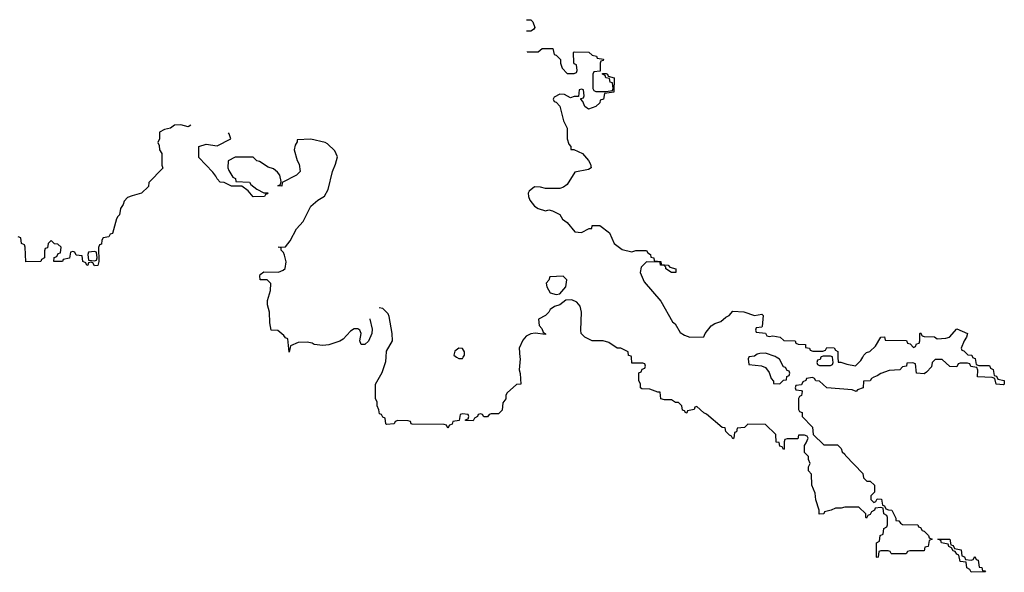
# Model space of a CAD drawing. Header units: inches. Extents: x 2672634 to 2765808, y 830487 to 941952.
# Tile 31 of 31: x 2689376 to 2694834, y 938806 to 941872. Entities that reach past the tile are written whole.
import ezdxf

# ---------------------------------------------------------------- set-up
doc = ezdxf.new("R2010")
doc.units = ezdxf.units.IN
doc.header["$MEASUREMENT"] = 0
for name, color, linetype in [('C6984', 7, 'Continuous'), ('C6993', 7, 'Continuous'), ('C6994', 7, 'Continuous')]:
    doc.layers.add(name, color=color, linetype=linetype)

msp = doc.modelspace()

# ---------------------------------------------------------------- linework, layer by layer
at = {"layer": 'C6984', "color": 6}
msp.add_lwpolyline([(2690000, 940893.7), (2689974.4, 940885.6), (2689954.8, 940865.2), (2689950, 940846), (2689935.3, 940824.7), (2689930, 940788.7), (2689919.6, 940780.4), (2689913.7, 940766.3), (2689890, 940686), (2689878, 940682), (2689870, 940668), (2689838, 940662), (2689831.6, 940648.4), (2689830, 940626), (2689818, 940622), (2689812.7, 940607.3), (2689814, 940530), (2689810, 940508), (2689790, 940506), (2689782, 940522), (2689770, 940526), (2689758, 940522), (2689754, 940510), (2689748.4, 940508.4), (2689742, 940522), (2689726, 940530), (2689722, 940562), (2689690, 940566), (2689682, 940582), (2689670, 940586), (2689658, 940582), (2689651.6, 940548.4), (2689618, 940542), (2689614, 940530), (2689566, 940530), (2689567.3, 940552.7), (2689582, 940558), (2689590, 940574), (2689602, 940578), (2689606, 940610), (2689587.3, 940627.3), (2689568.4, 940628.4), (2689550, 940646), (2689534, 940630), (2689530, 940606), (2689518, 940602), (2689514, 940590), (2689514, 940550), (2689498, 940542), (2689494, 940530), (2689410, 940528), (2689406, 940610), (2689402, 940622), (2689386, 940630), (2689382, 940662), (2689367.3, 940667.3)], dxfattribs=at)
msp.add_lwpolyline([(2689790, 940586), (2689758, 940582), (2689754, 940570), (2689758, 940538), (2689790, 940534), (2689802, 940538), (2689806, 940550), (2689802, 940582)], close=True, dxfattribs=at)
at = {"layer": 'C6993', "color": 6}
for points in [[(2692149.4, 940000), (2692150.4, 939990), (2692144.7, 939930), (2692150.7, 939909.3), (2692154, 939850), (2692130, 939848), (2692078.8, 939801.2), (2692070.6, 939789.4), (2692070, 939768.7), (2692054.4, 939745.6), (2692050, 939706), (2692030, 939686), (2691990, 939686), (2691978, 939682), (2691970, 939669), (2691948.7, 939668.7), (2691942, 939682), (2691930, 939686), (2691918, 939682), (2691914, 939670), (2691898, 939662), (2691890, 939646), (2691847.3, 939647.3), (2691847.3, 939652.7), (2691862, 939658), (2691866, 939670), (2691862, 939682), (2691830, 939686), (2691818, 939682), (2691812.7, 939647.3), (2691778, 939642), (2691772.7, 939627.3), (2691758, 939622), (2691750, 939606), (2691742, 939622), (2691730, 939626), (2691551.6, 939628.4), (2691546, 939630), (2691542, 939642), (2691530, 939646), (2691472.7, 939647.3), (2691458, 939642), (2691451.1, 939628.9), (2691410, 939626), (2691406, 939630), (2691402, 939662), (2691390, 939666), (2691382, 939682), (2691370, 939686), (2691367.3, 939707.3), (2691358, 939730), (2691358, 939750), (2691349.2, 939770), (2691348.7, 939850), (2691385.2, 939914.8), (2691405.1, 939974.9), (2691407.3, 940000)], [(2691797.6, 940000), (2691810, 939992), (2691830, 939992), (2691835.3, 940000)], [(2694657.3, 940000), (2694658, 939998), (2694672.7, 939992.7), (2694678, 939958), (2694692.7, 939952.7), (2694752.7, 939952.7), (2694758, 939938), (2694771.6, 939931.6), (2694778, 939898), (2694790, 939894), (2694798, 939878), (2694834, 939870), (2694834, 939850), (2694830, 939846), (2694788, 939850), (2694782, 939882), (2694767.3, 939887.3), (2694686, 939890), (2694687.3, 939927.3), (2694682, 939942), (2694648.4, 939948.4), (2694642, 939962), (2694630, 939966), (2694590, 939966), (2694578, 939962), (2694570, 939946), (2694532, 939948), (2694490, 939986), (2694450, 939986), (2694434, 939970), (2694430, 939946), (2694403.6, 939916.4), (2694390, 939908), (2694348, 939910), (2694342, 939962), (2694327.3, 939967.3), (2694294, 939966), (2694291.1, 939948.9), (2694270, 939946), (2694254, 939930), (2694195.2, 939924.8), (2694150.4, 939909.6), (2694130, 939895.3), (2694110.6, 939889.4), (2694098, 939882), (2694090, 939869), (2694054, 939866), (2694051, 939830), (2694021, 939819), (2694012, 939810), (2693990, 939818), (2693850, 939829.3), (2693810, 939866), (2693788.4, 939868.4), (2693782, 939882), (2693770, 939886), (2693738, 939882), (2693734, 939870), (2693718, 939862), (2693710, 939846), (2693678, 939842), (2693674, 939830), (2693678, 939818), (2693710, 939814), (2693714, 939810), (2693710, 939786), (2693698, 939782), (2693694, 939770), (2693694, 939710), (2693698, 939698), (2693712.7, 939692.7), (2693714, 939670), (2693771.6, 939611.6), (2693774, 939570), (2693832.7, 939512.7), (2693910, 939514), (2693930, 939492), (2693935.3, 939475.3), (2693950, 939462), (2693953.2, 939453.2), (2694050, 939354), (2694054, 939330), (2694072, 939312), (2694090, 939311.3), (2694114, 939290), (2694114, 939250), (2694094, 939230), (2694094, 939210), (2694110, 939194), (2694122, 939198), (2694130, 939214), (2694152.7, 939212.7), (2694158, 939178), (2694170, 939174), (2694178, 939158), (2694192, 939152), (2694210, 939151.3), (2694232.7, 939107.3), (2694232.7, 939092.7), (2694250, 939091.3), (2694258, 939078), (2694270, 939071.3), (2694354, 939070), (2694358, 939058), (2694370, 939054), (2694378, 939038), (2694390, 939034), (2694414, 939010), (2694418, 938998), (2694434, 938990), (2694418, 938982), (2694412, 938950), (2694394, 938946), (2694390, 938926), (2694310, 938926), (2694298, 938922), (2694290, 938908.7), (2694209.3, 938909.3), (2694206, 938910), (2694202, 938922), (2694190, 938926), (2694150, 938926), (2694138, 938922), (2694134, 938890), (2694130, 938888), (2694126, 938890), (2694126, 938970), (2694142, 938978), (2694146, 939010), (2694162, 939018), (2694166, 939050), (2694182, 939058), (2694186, 939070), (2694186, 939110), (2694182, 939122), (2694166, 939130), (2694162, 939162), (2694150, 939166), (2694118, 939162), (2694114, 939150), (2694098, 939142), (2694090, 939126), (2694078, 939122), (2694070, 939106), (2694066, 939110), (2694066, 939130), (2694027.3, 939167.3), (2693950, 939168), (2693930, 939162), (2693898, 939162), (2693874, 939150), (2693838, 939142), (2693834, 939130), (2693808, 939128), (2693808, 939150), (2693790, 939208), (2693784.7, 939244.7), (2693768, 939290), (2693766, 939350), (2693748.9, 939368.9), (2693749.1, 939390.9), (2693758, 939410), (2693748, 939432), (2693748, 939448), (2693726, 939470), (2693726, 939510), (2693736.4, 939523.6), (2693746, 939550), (2693742, 939562), (2693727.3, 939567.3), (2693694, 939566), (2693690, 939546), (2693630, 939546), (2693618, 939542), (2693614, 939530), (2693614, 939490), (2693610, 939488), (2693602, 939502), (2693590, 939506), (2693586, 939526), (2693570, 939528), (2693568, 939570), (2693510, 939626), (2693412.7, 939627.3), (2693394, 939610), (2693354, 939606), (2693350, 939586), (2693338, 939582), (2693334, 939550), (2693330, 939546), (2693322, 939562), (2693310, 939566), (2693290, 939588), (2693287.3, 939607.3), (2693270, 939608.7), (2693182.7, 939682.7), (2693168, 939690), (2693130, 939726), (2693118, 939722), (2693114, 939710), (2693078, 939702), (2693074, 939690), (2693068.7, 939688.7), (2693062, 939702), (2693050, 939706), (2693046, 939730), (2693028.4, 939748.4), (2693011.6, 939748.4), (2692990, 939762), (2692950, 939762), (2692930, 939769), (2692926, 939806), (2692914, 939806), (2692870, 939821.2), (2692824.7, 939824.7), (2692818, 939830), (2692818, 939850), (2692809, 939871), (2692808, 939912), (2692822, 939918), (2692827.3, 939932.7), (2692842, 939938), (2692846, 939950), (2692842, 939962), (2692830, 939966), (2692770, 939966), (2692766.6, 940000)], [(2693417.3, 940000), (2693414, 939990), (2693418, 939958), (2693488, 939952), (2693510, 939942), (2693530, 939914), (2693541, 939881), (2693554, 939866), (2693554, 939854), (2693590, 939852), (2693610, 939872), (2693626, 939874), (2693628.4, 939891.6), (2693642, 939898), (2693646, 939910), (2693642, 939922), (2693630, 939926), (2693622, 939942), (2693610, 939946), (2693588.4, 939988.4), (2693568.5, 940000)], [(2693817.3, 940000), (2693812.7, 939987.3), (2693798, 939982), (2693794, 939970), (2693798, 939958), (2693810, 939954), (2693870, 939954), (2693882, 939958), (2693886, 939970), (2693882.2, 940000)], [(2693912, 940000), (2693912.7, 939972.7), (2693927.3, 939972.7), (2693960.7, 939960.7), (2694010, 939952), (2694038.6, 939981.4), (2694049.5, 940000)]]:
    msp.add_lwpolyline(points, dxfattribs=at)
msp.add_lwpolyline([(2694650, 938874), (2694662, 938878), (2694670, 938894), (2694678, 938878), (2694690, 938874), (2694694, 938834), (2694710, 938832), (2694714, 938814), (2694726, 938814), (2694730, 938808), (2694650, 938806), (2694642, 938822), (2694626, 938830), (2694622, 938862), (2694590, 938866), (2694582, 938902), (2694570, 938906), (2694562, 938922), (2694550, 938926), (2694542, 938942), (2694526, 938950), (2694522, 938962), (2694486, 938970), (2694482, 938982), (2694466, 938990), (2694532, 938990), (2694538, 938958), (2694550, 938954), (2694558, 938938), (2694594, 938930), (2694598, 938898), (2694612.7, 938892.7), (2694618, 938878)], close=True, dxfattribs=at)
at = {"layer": 'C6994', "color": 6}
for points in [[(2692185.6, 941871.7), (2692210, 941871.3), (2692219.8, 941859.8), (2692231, 941829), (2692223.6, 941816.4), (2692210, 941808.7), (2692184.7, 941808.7)], [(2692188.8, 941695.2), (2692190, 941694), (2692250, 941694), (2692272.7, 941712.7), (2692331.6, 941711.6), (2692338, 941678), (2692350, 941674), (2692374, 941650), (2692374, 941630), (2692383.6, 941603.6), (2692410, 941574), (2692450, 941574), (2692462, 941578), (2692466, 941590), (2692462, 941622), (2692450, 941626), (2692447.3, 941632.7), (2692446, 941690), (2692450, 941694), (2692531.6, 941691.6), (2692550, 941674), (2692574, 941670), (2692578, 941658), (2692612.7, 941652.7), (2692610, 941646), (2692598, 941642), (2692594, 941630), (2692594, 941586), (2692558, 941582), (2692554, 941570), (2692554, 941490), (2692558, 941478), (2692570, 941474), (2692627.3, 941472.7), (2692662, 941478), (2692666, 941490), (2692662, 941522), (2692650, 941526), (2692646, 941546), (2692626, 941550), (2692622, 941562), (2692606, 941570), (2692606, 941574), (2692627.3, 941572.7), (2692634, 941570), (2692638, 941558), (2692672, 941550), (2692670, 941468.7), (2692618, 941462), (2692612, 941430), (2692594, 941426), (2692592, 941410), (2692570, 941389.3), (2692530, 941375.3), (2692508.7, 941390), (2692498, 941418), (2692486, 941430), (2692486, 941434), (2692502, 941438), (2692506, 941450), (2692502, 941482), (2692490, 941486), (2692478, 941482), (2692474, 941446), (2692450, 941446), (2692430, 941438), (2692396.4, 941456.4), (2692370, 941458), (2692338, 941442), (2692334, 941430), (2692338, 941418), (2692350, 941414), (2692371.1, 941391.1), (2692390.5, 941310.5), (2692410.7, 941270), (2692411.3, 941210), (2692421, 941181), (2692432, 941168), (2692432, 941152), (2692448, 941152), (2692496, 941130), (2692530, 941091.3), (2692541, 941070), (2692544.7, 941050), (2692530, 941041.2), (2692454, 941026), (2692410, 940958), (2692390, 940942), (2692370, 940935.3), (2692290, 940935.3), (2692263.1, 940943.1), (2692230, 940944), (2692200.5, 940919.5), (2692194.8, 940910), (2692196, 940890), (2692204.7, 940870), (2692230, 940838), (2692250, 940824.7), (2692290, 940811.3), (2692310, 940816), (2692329.1, 940810.9), (2692370, 940790.4), (2692384.4, 940764.4), (2692410, 940746.8), (2692454, 940694), (2692490, 940691), (2692532.7, 940712.7), (2692547.3, 940712.7), (2692550, 940730.7), (2692591.3, 940730), (2692644.7, 940690), (2692670.7, 940630.7), (2692716.3, 940596.3), (2692770, 940584.7), (2692790.6, 940590.6), (2692850, 940590.5), (2692858, 940578), (2692872, 940570), (2692874, 940554), (2692892, 940550), (2692894, 940534), (2692930, 940530.8), (2692932.7, 940512.7), (2692970, 940510.7), (2692979.6, 940499.6), (2693014, 940490), (2693014, 940470), (2692990, 940469.3), (2692958, 940490), (2692958, 940498), (2692948.9, 940508.9), (2692928.7, 940510), (2692927.3, 940527.3), (2692850.8, 940529.2), (2692822, 940498), (2692814.8, 940470), (2692837.6, 940417.6), (2692930, 940310.7), (2692995.5, 940195.5), (2693010, 940184.7), (2693037.3, 940137.3), (2693060.7, 940120.7), (2693090.5, 940110.5), (2693168.4, 940111.6), (2693175.3, 940130), (2693210, 940173.4), (2693230, 940186.8), (2693262, 940198), (2693290, 940222), (2693308.7, 940231.3), (2693330, 940254), (2693390, 940251.3), (2693450, 940230.8), (2693490, 940238), (2693498, 940230), (2693491, 940169), (2693490, 940166), (2693458, 940162), (2693454, 940150), (2693458, 940138), (2693510, 940132), (2693518, 940118), (2693530, 940114), (2693550, 940118.8), (2693592, 940110), (2693611.1, 940091.1), (2693674, 940090), (2693678, 940078), (2693692, 940072), (2693731.3, 940070), (2693732.7, 940052.7), (2693754, 940050), (2693758, 940038), (2693772, 940032), (2693828, 940032), (2693842, 940038), (2693850, 940054), (2693891.1, 940051.1), (2693898, 940038), (2693911.1, 940031.1), (2693912, 940000)], [(2690325.4, 941286.7), (2690310, 941277.2), (2690270, 941289.3), (2690234, 941286), (2690211.3, 941270), (2690178, 941262), (2690152, 941248), (2690151, 941210), (2690142, 941190), (2690150, 941174), (2690151.3, 941150), (2690164.7, 941130), (2690164.7, 941064.7), (2690170, 941048), (2690091.3, 940968.7), (2690090, 940946), (2690052, 940910), (2690000, 940893.7)], [(2691317.4, 940212.7), (2691317, 940210), (2691330, 940154), (2691327.7, 940130), (2691310, 940089.2), (2691290, 940069.2), (2691268.7, 940070), (2691262, 940090), (2691269, 940130), (2691262, 940150), (2691250, 940157.2), (2691230, 940157.2), (2691210, 940144), (2691170, 940099), (2691150, 940089), (2691090, 940068.7), (2691056, 940064), (2691008, 940070), (2690997.2, 940077.2), (2690970, 940082.7), (2690919.6, 940080.4), (2690878, 940062), (2690870, 940028), (2690862, 940102), (2690850, 940106), (2690840.4, 940120.4), (2690808, 940148), (2690769.4, 940150), (2690762.7, 940190), (2690761.2, 940250), (2690749.6, 940290), (2690750, 940314), (2690766.6, 940370), (2690768.9, 940408.9), (2690748.7, 940428.7), (2690710, 940429.2), (2690707.3, 940450), (2690710, 940458), (2690730, 940473), (2690810, 940471.8), (2690837.4, 940482.6), (2690847.9, 940492.1), (2690852.5, 940527.5), (2690844.8, 940564.8), (2690839.3, 940579.3), (2690826, 940594), (2690826, 940606), (2690809, 940610), (2690850, 940612), (2690875.5, 940644.5), (2690910, 940710.6), (2690947.8, 940752.2), (2690990, 940837.3), (2691029.2, 940870), (2691066.6, 940893.4), (2691085.2, 940930), (2691109.3, 941030), (2691126.6, 941070), (2691137.2, 941110), (2691123.7, 941143.7), (2691082.7, 941182.7), (2691069.5, 941189.5), (2690990, 941209.3), (2690914, 941206), (2690914, 941194), (2690903.6, 941176.4), (2690898, 941150), (2690914, 941090), (2690926, 941070), (2690930.8, 941030), (2690910, 941008.7), (2690831.6, 940968.4), (2690830, 940949), (2690808, 940950), (2690822, 940958), (2690826, 940974), (2690818, 941010), (2690806, 941026), (2690783.7, 941043.7), (2690753.6, 941053.6), (2690705.6, 941085.6), (2690690, 941089.3), (2690670, 941109), (2690570.8, 941109.2), (2690531.6, 941088.4), (2690530.8, 941050), (2690534.8, 941034.8), (2690558, 940998), (2690572, 940990), (2690574, 940974), (2690650.5, 940970.5), (2690658, 940958), (2690690.9, 940930.9), (2690730, 940911.3), (2690751, 940911), (2690750, 940906), (2690738, 940902), (2690734, 940890), (2690670, 940888.7), (2690642, 940922), (2690607.3, 940947.3), (2690551, 940949), (2690508.7, 940968.7), (2690488, 940970), (2690470, 940988), (2690464, 941004), (2690446.3, 941026.3), (2690370, 941108), (2690369, 941169), (2690410, 941182), (2690470, 941171), (2690546, 941210), (2690538, 941238), (2690533.9, 941243.2)], [(2691407.3, 940000), (2691410, 940032), (2691442, 940090), (2691441.2, 940130), (2691425.1, 940225.1), (2691419.1, 940239.1), (2691389.4, 940269.4), (2691368.7, 940272.5)], [(2692766.6, 940000), (2692766, 940006), (2692750, 940008), (2692748.4, 940028.4), (2692709.2, 940049.2), (2692688.7, 940050), (2692641.2, 940081.2), (2692609.6, 940089.6), (2692550, 940089.7), (2692509.4, 940110), (2692489.4, 940130), (2692486, 940150), (2692489.6, 940249.6), (2692483.2, 940283.2), (2692464.2, 940304.2), (2692436.9, 940316.9), (2692404.1, 940315.9), (2692370, 940289.6), (2692339.9, 940280.1), (2692316.7, 940263.3), (2692310, 940249.3), (2692290.7, 940230), (2692252, 940210), (2692254.8, 940174.8), (2692270, 940158), (2692278, 940138), (2692290.9, 940129.1), (2692290, 940126), (2692233.2, 940133.2), (2692210, 940129.7), (2692183.4, 940116.6), (2692165.5, 940094.5), (2692144.7, 940050), (2692149.4, 940000)], [(2694049.5, 940000), (2694055.3, 940010), (2694070, 940024.7), (2694089.1, 940030.9), (2694120.2, 940059.8), (2694150, 940111.3), (2694170, 940112), (2694174, 940094), (2694291.1, 940091.1), (2694298, 940078), (2694312.7, 940072.7), (2694330, 940054), (2694342, 940058), (2694347.3, 940072.7), (2694362, 940078), (2694366, 940090), (2694366, 940130), (2694370, 940134), (2694378, 940118), (2694390, 940114), (2694447.3, 940112.7), (2694462, 940102), (2694510, 940104.7), (2694529.4, 940110.6), (2694570, 940156), (2694630.6, 940130.6), (2694624.7, 940110), (2694611, 940090), (2694594, 940050), (2694598, 940038), (2694610, 940034), (2694632, 940012), (2694654, 940010), (2694657.3, 940000)], [(2691835.3, 940000), (2691842, 940010), (2691842, 940030), (2691830, 940048), (2691810, 940048.7), (2691787.5, 940032.5), (2691782, 940010), (2691797.6, 940000)], [(2693568.5, 940000), (2693563.1, 940003.1), (2693510, 940022), (2693479.6, 940020.4), (2693463.6, 940016.4), (2693450, 940006), (2693418, 940002), (2693417.3, 940000)], [(2693882.2, 940000), (2693882, 940002), (2693870, 940006), (2693830, 940006), (2693818, 940002), (2693817.3, 940000)]]:
    msp.add_lwpolyline(points, dxfattribs=at)
msp.add_lwpolyline([(2692388, 940448), (2692314, 940446), (2692310, 940426), (2692294, 940410), (2692298, 940390), (2692316, 940356), (2692350, 940346.8), (2692370, 940350.8), (2692404, 940390), (2692408.4, 940428.4)], close=True, dxfattribs=at)

doc.saveas('drawing.dxf')
